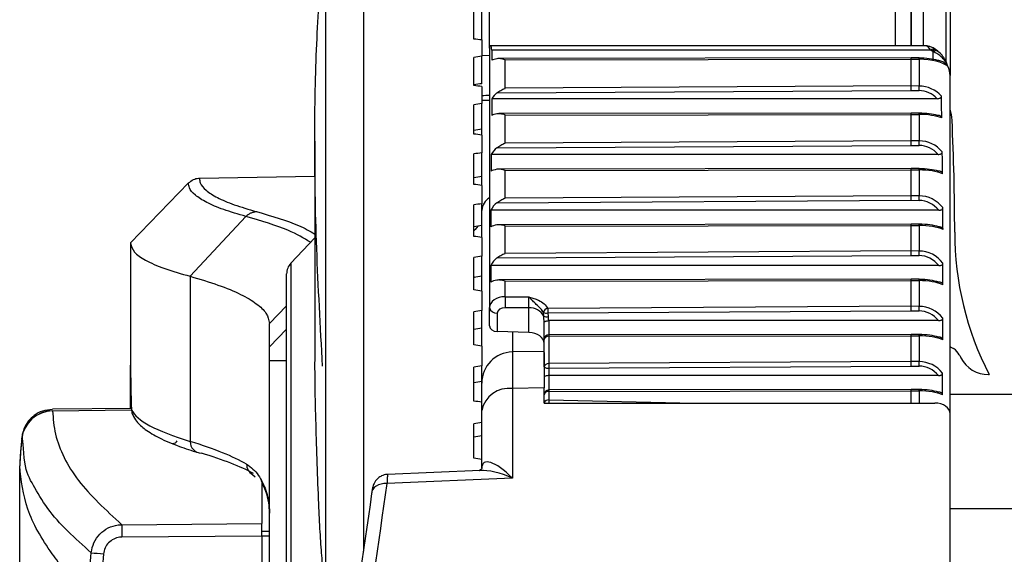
# Model space of a CAD drawing. Header units: millimetres. Extents: x 0 to 420, y 0 to 297.
# Tile 60 of 69: x 285.44 to 289.7, y 254.11 to 256.43. Entities that reach past the tile are written whole.
import ezdxf

# ---------------------------------------------------------------- set-up
doc = ezdxf.new("R2010")
doc.units = ezdxf.units.MM

msp = doc.modelspace()

# ---------------------------------------------------------------- linework, layer by layer
at = {"color": 7, "linetype": 'Continuous', "lineweight": 25}
for p, q in [((286.92815, 258.03647), (286.92815, 254.12649)), ((286.76521, 251.8425), (286.76521, 257.86775)), ((289.44957, 256.24457), (289.44957, 257.36458)), ((289.46645, 257.37808), (289.46645, 256.18499)), ((289.29762, 256.31372), (289.29762, 257.32151)), ((289.35054, 256.31372), (289.35054, 257.30861)), ((287.40676, 256.34247), (287.40676, 256.45908)), ((287.44052, 256.33877), (287.44052, 256.46423)), ((287.44052, 256.33877), (287.44052, 256.26831)), ((289.36, 256.31372), (287.47429, 256.31372)), ((287.47429, 256.3111), (287.47429, 255.18025)), ((289.38324, 256.29426), (287.48393, 256.29426)), ((289.38876, 256.29037), (289.38324, 256.29426)), ((289.39374, 256.28674), (289.38876, 256.29037)), ((289.40266, 256.29784), (289.40178, 256.29838)), ((289.40818, 256.29396), (289.40266, 256.29784)), ((289.4139, 256.28915), (289.40584, 256.29559)), ((287.40676, 256.14106), (287.40676, 256.26301)), ((287.44052, 256.27188), (287.47429, 256.2723)), ((287.44052, 256.14923), (287.44052, 256.26831)), ((289.2976, 256.26087), (287.51427, 256.25802)), ((287.54146, 256.25213), (289.29762, 256.25493)), ((287.54146, 256.12921), (287.54146, 256.25213)), ((289.33245, 256.26077), (289.2976, 256.26087)), ((289.29762, 256.13939), (289.29762, 256.25493)), ((289.29762, 256.25493), (289.33257, 256.25484)), ((289.33257, 256.25484), (289.33257, 256.13905)), ((289.45582, 256.22468), (289.45582, 256.22508)), ((289.46645, 254.72063), (289.46645, 256.18499)), ((287.44052, 256.13711), (287.44052, 256.0636)), ((287.50569, 256.10926), (289.29759, 256.11964)), ((289.29762, 256.13939), (287.54146, 256.12921)), ((289.29759, 256.11964), (289.33239, 256.11931)), ((289.33257, 256.13905), (289.29762, 256.13939)), ((287.44052, 256.0783), (287.47429, 256.07791)), ((287.44052, 255.95238), (287.44052, 256.0636)), ((289.41049, 256.08434), (287.48379, 256.08434)), ((287.40676, 255.9312), (287.40676, 256.05815)), ((289.2976, 256.02232), (287.51425, 256.01961)), ((289.33244, 256.02224), (289.2976, 256.02232)), ((287.54146, 256.01372), (289.29762, 256.01639)), ((287.54146, 255.89213), (287.54146, 256.01372)), ((289.29762, 255.90229), (289.29762, 256.01639)), ((289.29762, 256.01639), (289.33257, 256.0163)), ((289.33257, 256.0163), (289.33257, 255.90195)), ((287.44052, 255.92702), (287.44052, 255.95238)), ((286.71794, 255.90124), (286.71794, 254.99411)), ((287.44052, 255.92702), (287.44052, 255.85066)), ((289.29762, 255.90229), (287.54146, 255.89213)), ((289.33257, 255.90195), (289.29762, 255.90229)), ((287.44052, 255.7476), (287.44052, 255.85066)), ((287.50561, 255.87213), (289.29759, 255.88249)), ((289.29759, 255.88249), (289.33239, 255.88215)), ((287.40676, 255.71347), (287.40676, 255.84508)), ((289.41422, 255.84316), (287.48171, 255.84316)), ((289.2976, 255.78203), (287.51425, 255.77934)), ((287.54146, 255.77345), (289.29762, 255.7761)), ((287.54146, 255.65415), (287.54146, 255.77345)), ((289.33244, 255.78194), (289.2976, 255.78203)), ((289.29762, 255.66437), (289.29762, 255.7761)), ((289.29762, 255.7761), (289.33257, 255.77601)), ((289.33257, 255.77601), (289.33257, 255.66404)), ((286.21912, 255.74021), (286.21917, 255.74021)), ((286.21917, 255.74021), (286.71794, 255.74891)), ((287.44052, 255.70907), (287.44052, 255.7476)), ((286.17173, 255.71961), (285.92107, 255.46004)), ((287.44052, 255.70907), (287.44052, 255.63007)), ((287.50585, 255.6343), (289.29759, 255.64474)), ((289.29762, 255.66437), (287.54146, 255.65415)), ((289.29759, 255.64474), (289.33239, 255.6444)), ((289.33257, 255.66404), (289.29762, 255.66437)), ((287.40676, 255.48848), (287.40676, 255.62437)), ((287.44052, 255.53546), (287.44052, 255.63007)), ((289.41724, 255.60149), (287.48021, 255.60149)), ((286.42054, 255.57467), (286.17958, 255.31592)), ((287.44052, 255.48386), (287.44052, 255.53546)), ((289.2976, 255.54193), (287.51426, 255.53917)), ((287.54146, 255.53328), (289.29762, 255.536)), ((287.54146, 255.41517), (287.54146, 255.53328)), ((289.33244, 255.54184), (289.2976, 255.54193)), ((289.29762, 255.42545), (289.29762, 255.536)), ((289.29762, 255.536), (289.33257, 255.53591)), ((289.33257, 255.53591), (289.33257, 255.42511)), ((286.71794, 255.48296), (286.61452, 255.37207)), ((287.44052, 255.48386), (287.44052, 255.40244)), ((285.92107, 255.46004), (285.92107, 255.45909)), ((285.92107, 255.45909), (285.92107, 254.9315)), ((289.29762, 255.42545), (287.54146, 255.41517)), ((289.33257, 255.42511), (289.29762, 255.42545)), ((287.40676, 255.25682), (287.40676, 255.39664)), ((287.44052, 255.31653), (287.44052, 255.40244)), ((287.50602, 255.39545), (289.29759, 255.40593)), ((289.29759, 255.40593), (289.33239, 255.40559)), ((286.61452, 255.37207), (286.61452, 251.83347)), ((289.41759, 255.36202), (287.48008, 255.36202)), ((286.17958, 255.31592), (286.17958, 254.60122)), ((286.59638, 251.82798), (286.59638, 255.32601)), ((287.41103, 255.31147), (287.40676, 255.3086)), ((287.44052, 255.25201), (287.44052, 255.31653)), ((289.2976, 255.30302), (287.51426, 255.3002)), ((287.54146, 255.29431), (289.29762, 255.29708)), ((289.33245, 255.30292), (289.2976, 255.30302)), ((289.29762, 255.18617), (289.29762, 255.29708)), ((289.29762, 255.29708), (289.33257, 255.29699)), ((289.33257, 255.29699), (289.33257, 255.18583)), ((287.54146, 255.22758), (287.54146, 255.29431)), ((287.44052, 255.25201), (287.44052, 255.16838)), ((287.54146, 255.22758), (287.64347, 255.2267)), ((286.59638, 255.18876), (286.5221, 255.1121)), ((287.44052, 255.09142), (287.44052, 255.16838)), ((287.47429, 255.10079), (287.47429, 255.18025)), ((287.64429, 255.17894), (287.54105, 255.17983)), ((287.64429, 255.07313), (287.64429, 255.17894)), ((289.29762, 255.18617), (287.72581, 255.17696)), ((289.33257, 255.18583), (289.29762, 255.18617)), ((287.40676, 255.01915), (287.40676, 255.16251)), ((287.50746, 255.15637), (287.50746, 255.07651)), ((287.70841, 255.14339), (287.70681, 255.15889)), ((287.72592, 255.15747), (289.29759, 255.16667)), ((287.72592, 255.15747), (287.72799, 255.14188)), ((289.29759, 255.16667), (289.33239, 255.16633)), ((286.5221, 255.00993), (286.5221, 255.1121)), ((286.5221, 255.00993), (286.59638, 255.08659)), ((287.44052, 255.01415), (287.44052, 255.09142)), ((287.71065, 255.04198), (287.71065, 255.11531)), ((289.41659, 255.12398), (287.7309, 255.12398)), ((287.7309, 255.12398), (287.7309, 255.06224)), ((287.64429, 255.07313), (287.50746, 255.07651)), ((287.57323, 255.07489), (287.57323, 254.98344)), ((287.71065, 254.92373), (287.71065, 255.04198)), ((287.7308, 255.0563), (289.29762, 255.05878)), ((287.7308, 255.0563), (287.7308, 254.93806)), ((289.2976, 255.06472), (287.73087, 255.06224)), ((289.33245, 255.06462), (289.2976, 255.06472)), ((289.29762, 254.94721), (289.29762, 255.05878)), ((289.29762, 255.05878), (289.33257, 255.05869)), ((289.33257, 255.05869), (289.33257, 254.94687)), ((287.44052, 255.01415), (287.44052, 254.92855)), ((287.71055, 254.99102), (287.57313, 254.98856)), ((285.92107, 254.74331), (285.92107, 254.9315)), ((286.5221, 251.78883), (286.5221, 254.9522)), ((286.5221, 254.9522), (286.59638, 254.9522)), ((287.40676, 254.77611), (287.40676, 254.92261)), ((287.44052, 254.87291), (287.44052, 254.92855)), ((289.29762, 254.94721), (287.7308, 254.93806)), ((287.7309, 254.91849), (289.29759, 254.92764)), ((287.7309, 254.91849), (287.7309, 254.88621)), ((289.29759, 254.92764), (289.33239, 254.9273)), ((289.33257, 254.94687), (289.29762, 254.94721)), ((287.44052, 254.85351), (287.44052, 254.87291)), ((289.41566, 254.88621), (287.7309, 254.88621)), ((287.7309, 254.88621), (287.7309, 254.82392)), ((289.43377, 254.80344), (289.43377, 254.89736)), ((289.63244, 254.89037), (289.63528, 254.89037)), ((287.71065, 254.83281), (287.57323, 254.83034)), ((287.57323, 254.83034), (287.57323, 254.44258)), ((287.71065, 254.76755), (287.71065, 254.83281)), ((287.7308, 254.81799), (289.29762, 254.82044)), ((287.7308, 254.81799), (287.7308, 254.78077)), ((289.2976, 254.82637), (287.73087, 254.82392)), ((289.33244, 254.82628), (289.2976, 254.82637)), ((289.29762, 254.82044), (289.33257, 254.82035)), ((289.29762, 254.76755), (289.29762, 254.82044)), ((289.33257, 254.82035), (289.33257, 254.76755)), ((326.60853, 254.8045), (289.46645, 254.8045)), ((285.92486, 254.74335), (285.58395, 254.74037)), ((287.71065, 254.76755), (289.4001, 254.76755)), ((287.7308, 254.78077), (288.36046, 254.76755)), ((285.58397, 254.73443), (285.92544, 254.7374)), ((285.58399, 254.73539), (285.58397, 254.73443)), ((285.58397, 254.73443), (285.58398, 254.73351)), ((287.44052, 254.48413), (287.44052, 254.73485)), ((289.46645, 251.97408), (289.46645, 254.72063)), ((287.40676, 254.52836), (287.40676, 254.6776)), ((285.45085, 254.61407), (285.45086, 254.61505)), ((285.4416, 254.49568), (285.4416, 254.49569)), ((285.4416, 254.0705), (285.4416, 254.49568)), ((286.44378, 254.46133), (286.44809, 254.45896)), ((286.44808, 254.45894), (286.46069, 254.44821)), ((287.43279, 254.47605), (287.03336, 254.45864)), ((286.48833, 254.42722), (286.48833, 254.24598)), ((287.57323, 254.44258), (287.03013, 254.4189)), ((326.60853, 254.31002), (289.46645, 254.31002)), ((285.88365, 254.24113), (286.48833, 254.24598)), ((286.48833, 254.19215), (286.48833, 254.24598)), ((286.48833, 254.19215), (285.88365, 254.1873)), ((286.48833, 254.21319), (286.5221, 254.2126)), ((286.48833, 254.19242), (286.5221, 254.19242)), ((286.48833, 254.19215), (286.48833, 251.92842))]:
    msp.add_line(p, q, dxfattribs=at)
at = {"color": 7, "linetype": 'Continuous', "lineweight": 25, "flags": 128}
for points in [[(287.42376, 255.53263), (287.41209, 255.51807), (287.40676, 255.51293)], [(289.46645, 255.01177), (289.47, 255.00977), (289.48147, 255.00294)], [(287.03013, 254.4189), (287.01719, 254.41881), (287.00479, 254.41692), (286.99338, 254.41331), (286.9834, 254.40812), (286.97521, 254.40154), (286.96914, 254.39381), (286.9654, 254.38524), (286.96414, 254.37614)]]:
    msp.add_lwpolyline(points, dxfattribs=at)
at = {"color": 7, "linetype": 'Continuous', "lineweight": 25}
for centre, radius, start, end in [((289.36169, 256.29068), 0.02298, 63.16516, 91.57848), ((289.39605, 256.28038), 0.01889, 72.3425, 132.72363), ((289.40107, 256.27803), 0.01744, 65.87384, 134.93553), ((289.40598, 256.27355), 0.018, 62.75752, 132.85614), ((289.23979, 256.25589), 0.09278, 359.35284, 3.01886), ((283.07314, 256.18522), 6.25959, 359.396665, 359.57742), ((289.23959, 256.0173), 0.09298, 359.38232, 3.04043), ((289.27229, 255.98156), 0.20259, 2.73913, 16.58308), ((279.35656, 255.50716), 10.12966, 0, 2.739125), ((283.1194, 255.94753), 6.21334, 359.397102, 359.579683), ((289.23956, 255.777), 0.09302, 359.38731, 3.04414), ((287.50966, 255.59585), 0.06933, 120.67276, 175.65705), ((282.97041, 255.7115), 6.36234, 359.395691, 359.572514), ((289.23966, 255.53693), 0.09291, 359.37158, 3.0325), ((290.83684, 255.50716), 1.35062, 180, 207.17239), ((282.85944, 255.47399), 6.47331, 359.394638, 359.567396), ((286.66391, 255.32601), 0.06753, 137, 180), ((289.23974, 255.29803), 0.09284, 359.36049, 3.0244), ((289.2843, 255.18865), 1.74327, 178.72032, 180.28974), ((287.50366, 255.18608), 0.02994, 191.22551, 277.30015), ((287.64902, 255.11189), 0.06722, 27.94774, 94.03673), ((287.73011, 255.15342), 0.02393, 100.34427, 166.79559), ((298.54975, 255.22611), 10.82405, 180.260137, 180.36334), ((282.83831, 255.23497), 6.49444, 359.394438, 359.566442), ((287.71898, 255.19339), 0.03659, 250.57114, 280.92965), ((287.72052, 255.17267), 0.03168, 247.52162, 283.6472), ((287.7309, 255.04198), 0.02026, 90.09071, 180), ((287.72834, 255.03842), 0.01805, 82.17488, 168.63699), ((287.88535, 255.05734), 0.15455, 178.18542, 180.38555), ((289.23975, 255.05973), 0.09282, 359.35843, 3.0229), ((289.44574, 254.94563), 0.06753, 26.59793, 58.05956), ((287.57558, 254.85351), 0.13506, 91.14053, 180.00115), ((290.41189, 255.4294), 1.01297, 206.59793, 207.39631), ((289.63244, 255.02544), 0.13506, 207.39631, 270), ((287.72834, 254.92017), 0.01805, 82.17488, 168.63699), ((287.72618, 254.94199), 0.02397, 229.60931, 281.36905), ((298.43785, 254.98631), 10.70716, 180.258223, 180.36294), ((282.90844, 254.99512), 6.42431, 359.395103, 359.569633), ((287.55801, 254.71154), 0.11978, 82.69985, 168.77449), ((287.7309, 254.80366), 0.02026, 90.08966, 180), ((287.72834, 254.80011), 0.01805, 82.17488, 168.63699), ((287.88543, 254.81902), 0.15463, 178.1824, 180.38142), ((289.23971, 254.82138), 0.09287, 359.36529, 3.02798), ((287.72848, 254.76242), 0.0185, 82.78742, 163.88611), ((288.2563, 254.75647), 0.52607, 177.35212, 178.79245), ((285.58494, 254.59956), 0.13488, 90.41075, 173.82145), ((285.58495, 254.59862), 0.13489, 90.41461, 173.82073), ((285.97619, 254.73695), 0.05025, 179.8111, 204.79027), ((287.62088, 254.38321), 2.18218, 173.95163, 177.04549), ((286.10505, 254.61324), 0.02027, 270.45949, 330.36316), ((286.22781, 254.59903), 0.04828, 177.40105, 269.52064), ((286.4729, 254.50211), 0.04978, 179.05311, 240.13497), ((287.74424, 254.21421), 1.86079, 179.1712, 180.8288), ((287.72967, 273.88018), 19.85915, 264.281638, 264.435221)]:
    msp.add_arc(centre, radius, start, end, dxfattribs=at)
for centre, major_axis, ratio, start_param, end_param in [((292.78044, 252.29783), (29.37704, -3.90074), 0.113671, 1.7686556, 1.7698245), ((287.54182, 259.92728), (0, 7.05537), 0.0095716, 2.111722, 2.1189571), ((289.38494, 256.24618), (-0.02744, 0.06705), 0.2935176, 5.3849715, 6.1200139), ((289.33139, 258.99817), (0, 7.05537), 0.0095716, 4.3123765, 4.3179329), ((292.78044, 253.85762), (29.37717, 4.07289), 0.1067404, 1.7387658, 1.7399346), ((287.54182, 256.23985), (0.06753, 0), 0.3051721, 2.1341603, 2.5934319), ((289.29759, 256.24061), (0.00001, 0.02026), 0.0019357, 5.4977881, 6.2831894), ((289.33139, 256.22501), (0.1148, 0), 0.3051721, 0.7837965, 1.5620697), ((289.33139, 256.20548), (0.13506, 0), 0.3654623, 0.3994609, 1.5620697), ((289.33139, 256.23278), (0.12804, -0.07505), 0.5728478, 0.3239339, 0.7233333), ((292.55926, 253.82731), (28.26047, 3.91807), 0.1067404, 1.738111, 1.7393259), ((292.78044, 252.26294), (29.37717, -4.07289), 0.1067404, 1.7683609, 1.7695297), ((287.54182, 256.04611), (0, 0.07474), 0.903507, 0.564546, 1.0338855), ((289.29759, 256.12506), (0.00004, 0.02026), 0.0005365, 4.441475, 5.4977947), ((289.33139, 255.99225), (0, 0.12706), 0.903507, 5.523124, 6.2744587), ((289.33139, 255.99767), (0, 0.14139), 0.9552517, 5.4751629, 6.2744587), ((292.78044, 253.89032), (29.37737, 4.23354), 0.0995432, 1.7392192, 1.7403881), ((287.41797, 256.14611), (1.93564, 0.02495), 0.0246656, 4.7237237, 4.7411716), ((287.54182, 253.3829), (0, 5.28158), 0.0127862, 1.0338855, 1.0497372), ((289.33139, 248.79696), (0, 10.56316), 0.0127862, 5.462898, 5.4751629), ((289.29759, 256.00206), (0.00001, 0.02026), 0.0019618, 5.4977875, 6.2831813), ((289.33139, 255.98828), (0.1148, 0), 0.2902111, 0.7951309, 1.5620697), ((287.54182, 256.00231), (0.06753, 0), 0.2902111, 2.1263432, 2.6205335), ((289.33139, 255.96866), (0.13506, 0), 0.3527454, 0.7505091, 1.5620697), ((292.55926, 253.85877), (28.26066, 4.07261), 0.0995432, 1.7385645, 1.7397794), ((292.78044, 252.23024), (29.37737, -4.23354), 0.0995432, 1.7679074, 1.7690762), ((289.29759, 255.88796), (0.00004, 0.02026), 0.0005409, 4.4388038, 5.4977949), ((289.33139, 255.76085), (0, 0.1411), 0.9571858, 5.4377306, 6.2744587), ((292.78044, 253.92075), (29.37762, 4.38236), 0.0921007, 1.7398252, 1.740994), ((287.54182, 255.80917), (0, 0.07458), 0.9055431, 0.5658604, 1.0975985), ((289.33139, 255.75538), (0, 0.12678), 0.9055431, 5.4772143, 6.2744587), ((289.33139, 250.41977), (0, 8.19228), 0.0164865, 5.422348, 5.4377306), ((287.54182, 253.97641), (0, 4.09614), 0.0164865, 1.0975985, 1.1173753), ((287.54182, 255.76218), (0.06753, 0), 0.2876616, 2.1250228, 2.6881716), ((289.29759, 255.76177), (0.00001, 0.02026), 0.0019662, 5.4977874, 6.2831814), ((289.33139, 255.74829), (0.1148, 0), 0.2876616, 0.7455815, 1.5620697), ((289.33139, 255.72866), (0.13506, 0), 0.3505784, 0.709959, 1.5620697), ((292.55926, 253.88804), (28.2609, 4.21578), 0.0921007, 1.7391705, 1.7403854), ((292.78044, 252.19982), (29.37762, -4.38236), 0.0921007, 1.7673014, 1.7684703), ((289.29759, 255.65005), (0.00004, 0.02026), 0.0005271, 4.447235, 5.4977943), ((289.33139, 255.51672), (0, 0.12768), 0.8991268, 5.4384327, 6.2744587), ((289.33139, 255.52203), (0, 0.14201), 0.9510877, 5.4059622, 6.2744587), ((292.78044, 253.94881), (29.37791, 4.51909), 0.0844339, 1.7405759, 1.7417448), ((287.54182, 249.76807), (0, 14.24545), 0.0047405, 1.1488968, 1.1544199), ((287.54182, 255.57074), (0, 0.07511), 0.8991268, 0.5617091, 1.1488968), ((289.33139, 237.3989), (0, 28.4909), 0.0047405, 5.4016574, 5.4059622), ((292.55926, 253.91504), (28.26118, 4.34731), 0.0844339, 1.7399212, 1.7411361), ((287.54182, 255.52155), (0.06753, 0), 0.2956813, 2.1291879, 2.7252162), ((289.29759, 255.52167), (0.00001, 0.02026), 0.0019522, 5.4977877, 6.2831893), ((289.33139, 255.50722), (0.1148, 0), 0.2956813, 0.7207132, 1.5620697), ((289.33139, 255.48764), (0.13506, 0), 0.3573952, 0.6892685, 1.5620697), ((292.78044, 252.17175), (29.37791, -4.51909), 0.0844339, 1.7665507, 1.7677196), ((289.29759, 255.41113), (0.00004, 0.02026), 0.0005173, 4.4532004, 5.4977939), ((289.33139, 255.28246), (0, 0.14265), 0.9467847, 5.4022216, 6.2744587), ((292.78044, 253.97444), (29.37824, 4.64347), 0.0765639, 1.7414624, 1.7426312), ((287.54182, 255.33144), (0, 0.07549), 0.8946047, 0.5587672, 1.1536638), ((289.33139, 255.27727), (0, 0.12833), 0.8946047, 5.4337982, 6.2744587), ((287.54182, 262.77715), (0, 18.30259), 0.0036897, 1.9879288, 1.9922023), ((289.33139, 278.66909), (0, 36.60519), 0.0036897, 4.0192256, 4.0225564), ((292.55926, 253.93969), (28.2615, 4.46696), 0.0765639, 1.7408076, 1.7420225), ((287.54182, 255.28226), (0.06753, 0), 0.3013082, 2.1321303, 2.7201867), ((289.29759, 255.28276), (0.00001, 0.02026), 0.0019424, 5.497788, 6.2831894), ((289.33139, 255.26763), (0.1148, 0), 0.3013082, 0.7255338, 1.5620697), ((289.33139, 255.24808), (0.13506, 0), 0.362178, 0.6931634, 1.5620697), ((292.78044, 252.14612), (29.37824, -4.64347), 0.0765639, 1.7656643, 1.7668331), ((287.54182, 255.17983), (0.06753, -0.00083), 0.7070529, 1.5847583, 3.1503186), ((287.64311, 255.20283), (-0.00058, 0.03377), 0.0320632, 3.9261352, 5.4968402), ((292.78044, 253.99757), (29.37858, 4.75528), 0.0685118, 1.7424743, 1.7436431), ((287.54123, 255.15596), (0.03376, -0.00083), 0.7068915, 1.593475, 3.1590353), ((289.29759, 255.17185), (0.00004, 0.02026), 0.0005155, 4.4543076, 5.4977938), ((289.33139, 255.04306), (0, 0.14277), 0.945987, 5.4131081, 6.2744587), ((287.64311, 255.10397), (0, 0.15436), 0.4374984, 4.712389, 4.9706211), ((287.64311, 255.0988), (0, 0.16868), 0.5204466, 4.8620712, 4.9706211), ((289.33139, 255.03789), (0, 0.12845), 0.8937669, 5.4469469, 6.2744587), ((289.33139, 271.67354), (0, 25.65021), 0.0052655, 4.0068828, 4.0116698), ((292.55926, 253.96194), (28.26183, 4.57452), 0.0685118, 1.7418196, 1.7430345), ((287.50805, 255.10038), (0.03376, -0.00083), 0.7068915, 3.1590353, 4.7123784), ((287.7309, 255.10137), (0, 0.02262), 0.8956914, 0, 0.0484721), ((287.64311, 255.02541), (0.06752, -0.00167), 0.7068915, 0.0174427, 1.5707857), ((289.29759, 255.04446), (0.00001, 0.02026), 0.0019406, 5.497788, 6.2831812), ((289.33139, 255.02921), (0.1148, 0), 0.3023484, 0.7405121, 1.5620697), ((289.33139, 255.00966), (0.13506, 0), 0.3630621, 0.7055061, 1.5620697), ((292.78044, 252.123), (29.37858, -4.75528), 0.0685118, 1.7646523, 1.7658212), ((292.78044, 254.01812), (29.37893, 4.85436), 0.0602982, 1.7436004, 1.7447693), ((289.29759, 254.93288), (0.00004, 0.02026), 0.0005216, 4.4505982, 5.4977941), ((289.33139, 254.79926), (0, 0.12805), 0.8965755, 5.4589005, 6.2744587), ((289.33139, 254.8045), (0, 0.14237), 0.9486606, 5.4228981, 6.2744587), ((292.67418, 254.79783), (5.45383, -4.08623), 0.9746097, 3.7840222, 3.802398), ((287.7309, 254.88016), (0.02026, 0), 0.2988585, 1.5707963, 3.1415927), ((292.55926, 253.98171), (28.26216, 4.66983), 0.0602982, 1.7429457, 1.7441606), ((289.29759, 254.80611), (0.00001, 0.02026), 0.0019467, 5.4977879, 6.2831894), ((289.33139, 254.79128), (0.1148, 0), 0.2988585, 0.7465115, 1.5620697), ((289.33139, 254.77172), (0.13506, 0), 0.3600957, 0.7105091, 1.5620697), ((292.78044, 252.10244), (29.37893, -4.85436), 0.0602982, 1.7635262, 1.7646951), ((289.39892, 254.71979), (0.06752, 0.00167), 0.7068915, 6.2657426, 7.8190857), ((292.67418, 254.64094), (6.7531, -0.1182), 0.0824453, 3.1809864, 3.4206192), ((292.78044, 254.03605), (29.37927, 4.94052), 0.0519439, 1.7448285, 1.7459973), ((292.55926, 253.99896), (28.26249, 4.75272), 0.0519439, 1.7441737, 1.7453886), ((277.57424, 254.5479), (8.94785, -0.15872), 0.0835378, 0.150351, 0.2790654), ((277.57335, 254.49743), (8.9985, -0.15871), 0.0830679, 0.1642942, 0.2790486), ((287.57558, 254.34709), (-0.1261, 0.16131), 0.2999952, 5.0962773, 6.6496203), ((292.78044, 252.08451), (29.37927, -4.94052), 0.0519439, 1.7622982, 1.763467), ((287.57558, 254.34709), (0.19549, -0.10526), 0.3824318, 1.7856801, 2.5711043), ((354.12625, 250.27531), (67.45325, 1.66459), 0.7068915, 3.0197397, 3.0361245), ((354.12743, 250.22757), (67.52079, 1.66459), 0.7068919, 3.0197571, 3.0361419)]:
    msp.add_ellipse(centre, major_axis=major_axis, ratio=ratio, start_param=start_param, end_param=end_param, dxfattribs=at)
for points, knots in [([(287.47429, 256.30229), (287.47429, 256.44064), (287.47429, 256.7183), (287.47429, 257.03522), (287.47429, 257.23878), (287.47429, 257.31753), (287.47429, 257.34442)], [0, 0, 0, 0, 0.3449842, 0.6923566, 0.8949459, 1, 1, 1, 1]), ([(289.23045, 256.31372), (289.23045, 256.44148), (289.23045, 256.71337), (289.23045, 257.00035), (289.23045, 257.2074), (289.23045, 257.28192), (289.23045, 257.32197)], [0, 0, 0, 0, 0.3275246, 0.6970065, 0.8371476, 1, 1, 1, 1]), ([(289.29762, 257.22632), (289.29762, 257.2121), (289.29762, 257.14929), (289.29762, 256.96345), (289.29762, 256.6781), (289.29762, 256.42731), (289.29762, 256.31785)], [0, 0, 0, 0, 0.06268182, 0.27696015, 0.68441434, 1, 1, 1, 1]), ([(286.75211, 254.92683), (286.7424, 255.09928), (286.72299, 255.44416), (286.71538, 255.90996), (286.72315, 256.33311), (286.74244, 256.56604), (286.75211, 256.68277)], [0, 0, 0, 0, 0.250907, 0.5017467, 0.7502899, 1, 1, 1, 1]), ([(287.48393, 256.29426), (287.48347, 256.29882), (287.48254, 256.30792), (287.4775, 256.31413), (287.47453, 256.31401), (287.47433, 256.31158), (287.47429, 256.3111)], [0, 0, 0, 0, 0.2985207, 0.5957565, 0.9204467, 1, 1, 1, 1]), ([(289.40179, 256.29838), (289.39609, 256.30202), (289.38524, 256.30897), (289.37632, 256.31047), (289.37207, 256.31118)], [0, 0, 0, 0, 0.524221, 1, 1, 1, 1]), ([(289.45582, 256.22508), (289.45577, 256.22522), (289.4557, 256.2254), (289.45557, 256.22575), (289.4554, 256.22618), (289.4551, 256.22694), (289.45462, 256.22813), (289.4538, 256.23005), (289.45238, 256.23316), (289.45109, 256.23568), (289.44888, 256.23973), (289.44219, 256.25081), (289.42873, 256.26584), (289.41022, 256.27944), (289.39901, 256.28441), (289.39374, 256.28674)], [0, 0, 0, 0, 0.0052279, 0.0063582, 0.0126965, 0.0208087, 0.0340859, 0.0557905, 0.0912208, 0.1489958, 0.1501164, 0.2451963, 0.5780275, 0.8014535, 1, 1, 1, 1]), ([(289.44208, 256.25638), (289.43765, 256.26376), (289.4284, 256.27914), (289.41463, 256.28906), (289.40747, 256.29423)], [0, 0, 0, 0, 0.4792361, 1, 1, 1, 1]), ([(287.54146, 256.25213), (287.54134, 256.25217), (287.53518, 256.25454), (287.52292, 256.25839), (287.51146, 256.25765), (287.50575, 256.25728)], [0, 0, 0, 0, 0.0102689, 0.507192, 1, 1, 1, 1]), ([(289.45582, 256.22468), (289.45573, 256.22482), (289.45556, 256.22511), (289.45323, 256.22879), (289.44658, 256.23653), (289.43221, 256.24613), (289.41907, 256.24857), (289.4127, 256.24975)], [0, 0, 0, 0, 0.0110185, 0.0228588, 0.2906028, 0.656096, 1, 1, 1, 1]), ([(289.45131, 256.24047), (289.45016, 256.24376), (289.44805, 256.24978), (289.44385, 256.25491), (289.44194, 256.25724)], [0, 0, 0, 0, 0.5454442, 1, 1, 1, 1]), ([(289.45582, 256.22508), (289.45578, 256.22525), (289.45565, 256.22588), (289.45539, 256.22704), (289.45491, 256.22899), (289.45401, 256.23238), (289.45233, 256.23772), (289.44899, 256.24679), (289.44504, 256.25275), (289.44244, 256.25666)], [0, 0, 0, 0, 0.0147506, 0.0535474, 0.0982598, 0.1820736, 0.3457862, 0.5704487, 1, 1, 1, 1]), ([(287.50569, 256.10926), (287.51138, 256.11307), (287.52286, 256.12076), (287.53515, 256.12672), (287.54134, 256.12916), (287.54146, 256.12921)], [0, 0, 0, 0, 0.49098, 0.98975142, 1, 1, 1, 1]), ([(289.41049, 256.08434), (289.41312, 256.08447), (289.41761, 256.08469), (289.42341, 256.08671), (289.42711, 256.08952), (289.42884, 256.09263), (289.42897, 256.09456), (289.42903, 256.09536)], [0, 0, 0, 0, 0.2905546, 0.4946025, 0.700157, 0.8760495, 1, 1, 1, 1]), ([(287.54146, 256.01372), (287.54134, 256.01377), (287.53535, 256.01607), (287.52326, 256.01989), (287.51193, 256.01927), (287.5062, 256.01896)], [0, 0, 0, 0, 0.0104052, 0.4999062, 1, 1, 1, 1]), ([(289.43017, 256.00115), (289.43001, 256.00233), (289.42971, 256.00468), (289.42724, 256.00778), (289.42327, 256.01026), (289.41793, 256.01181), (289.41385, 256.01198), (289.41177, 256.01206)], [0, 0, 0, 0, 0.1838334, 0.3683481, 0.5433482, 0.7678068, 1, 1, 1, 1]), ([(287.50561, 255.87213), (287.51129, 255.87593), (287.5228, 255.88364), (287.53511, 255.88963), (287.54134, 255.89208), (287.54146, 255.89213)], [0, 0, 0, 0, 0.48895573, 0.98977388, 1, 1, 1, 1]), ([(289.41422, 255.84316), (289.41671, 255.84329), (289.42106, 255.8435), (289.42673, 255.84551), (289.43045, 255.84836), (289.43225, 255.85155), (289.43239, 255.85359), (289.43245, 255.85446)], [0, 0, 0, 0, 0.2740851, 0.4792551, 0.6857633, 0.8647498, 1, 1, 1, 1]), ([(287.54146, 255.77345), (287.54134, 255.7735), (287.53538, 255.77579), (287.52332, 255.77961), (287.51201, 255.77901), (287.50628, 255.7787)], [0, 0, 0, 0, 0.0104286, 0.4988055, 1, 1, 1, 1]), ([(289.43382, 255.75952), (289.43366, 255.76075), (289.43333, 255.76321), (289.43077, 255.76644), (289.42694, 255.76881), (289.42182, 255.77041), (289.41794, 255.77059), (289.41574, 255.77069)], [0, 0, 0, 0, 0.1918486, 0.3844512, 0.5660652, 0.7531661, 1, 1, 1, 1]), ([(286.17176, 255.71963), (286.17862, 255.72528), (286.19137, 255.73579), (286.20912, 255.73985), (286.21789, 255.74016), (286.21912, 255.74021)], [0, 0, 0, 0, 0.4998107, 0.9298889, 1, 1, 1, 1]), ([(286.21917, 255.74021), (286.2198, 255.73338), (286.22143, 255.71575), (286.24449, 255.68766), (286.29356, 255.65625), (286.36493, 255.62545), (286.43202, 255.60565), (286.46563, 255.59573)], [0, 0, 0, 0, 0.13614977, 0.35171846, 0.56807871, 0.78364299, 1, 1, 1, 1]), ([(286.42054, 255.57467), (286.38677, 255.58459), (286.3191, 255.60446), (286.24715, 255.63534), (286.19751, 255.6669), (286.17414, 255.69507), (286.17242, 255.7128), (286.17176, 255.71963)], [0, 0, 0, 0, 0.21562091, 0.43203555, 0.64766207, 0.86408096, 1, 1, 1, 1]), ([(287.50585, 255.6343), (287.51157, 255.63813), (287.523, 255.64577), (287.53522, 255.65169), (287.54134, 255.6541), (287.54146, 255.65415)], [0, 0, 0, 0, 0.4950302, 0.9897026, 1, 1, 1, 1]), ([(286.46563, 255.59573), (286.53305, 255.57601), (286.64079, 255.54449), (286.69693, 255.51125), (286.71794, 255.49881)], [0, 0, 0, 0, 0.6258562, 1, 1, 1, 1]), ([(289.41724, 255.60149), (289.41962, 255.60161), (289.42386, 255.60183), (289.42943, 255.6038), (289.43316, 255.60665), (289.435, 255.60986), (289.43517, 255.61192), (289.43525, 255.61282)], [0, 0, 0, 0, 0.26292141, 0.46926368, 0.67677846, 0.85939937, 1, 1, 1, 1]), ([(286.69943, 255.46311), (286.67089, 255.48054), (286.60832, 255.51875), (286.4867, 255.55497), (286.42054, 255.57467)], [0, 0, 0, 0, 0.45606899, 1, 1, 1, 1]), ([(287.54146, 255.53328), (287.54134, 255.53333), (287.53529, 255.53565), (287.52314, 255.53948), (287.51176, 255.53882), (287.50604, 255.53848)], [0, 0, 0, 0, 0.01035515, 0.5022586, 1, 1, 1, 1]), ([(289.43562, 255.51834), (289.43547, 255.51958), (289.43516, 255.52207), (289.43259, 255.52536), (289.42872, 255.52776), (289.42363, 255.52935), (289.41979, 255.52953), (289.41765, 255.52963)], [0, 0, 0, 0, 0.1948074, 0.3904136, 0.5741193, 0.7610669, 1, 1, 1, 1]), ([(285.92107, 255.45909), (285.92441, 255.44619), (285.93083, 255.4214), (285.98292, 255.38478), (286.06093, 255.34975), (286.14073, 255.327), (286.17958, 255.31592)], [0, 0, 0, 0, 0.2602274, 0.5000726, 0.7566382, 1, 1, 1, 1]), ([(287.50602, 255.39545), (287.51174, 255.39926), (287.52313, 255.40686), (287.53528, 255.41274), (287.54134, 255.41512), (287.54146, 255.41517)], [0, 0, 0, 0, 0.4974327, 0.9896514, 1, 1, 1, 1]), ([(289.41759, 255.36202), (289.41995, 255.36214), (289.42418, 255.36236), (289.42974, 255.36432), (289.43346, 255.36715), (289.43531, 255.37033), (289.43549, 255.37237), (289.43557, 255.37325)], [0, 0, 0, 0, 0.2620409, 0.4690274, 0.6771635, 0.8607903, 1, 1, 1, 1]), ([(286.17958, 255.31592), (286.22112, 255.30341), (286.306, 255.27782), (286.40025, 255.23819), (286.4693, 255.19755), (286.51354, 255.15564), (286.51919, 255.12692), (286.5221, 255.1121)], [0, 0, 0, 0, 0.1936363, 0.3957127, 0.5934258, 0.7902057, 1, 1, 1, 1]), ([(287.54146, 255.29431), (287.54134, 255.29436), (287.53523, 255.29671), (287.52302, 255.30055), (287.51159, 255.29984), (287.50587, 255.29949)], [0, 0, 0, 0, 0.0103039, 0.5046649, 1, 1, 1, 1]), ([(289.43528, 255.27933), (289.43514, 255.28056), (289.43486, 255.28303), (289.43232, 255.2863), (289.42848, 255.28869), (289.42336, 255.2903), (289.41948, 255.29048), (289.41728, 255.29058)], [0, 0, 0, 0, 0.1934923, 0.3877819, 0.5702802, 0.7560305, 1, 1, 1, 1]), ([(287.70681, 255.15889), (287.70321, 255.16493), (287.69577, 255.1774), (287.67734, 255.19314), (287.66272, 255.20717), (287.65288, 255.21752), (287.64736, 255.22311), (287.6444, 255.22586), (287.64356, 255.22662), (287.64347, 255.2267)], [0, 0, 0, 0, 0.2499813, 0.5159856, 0.7363559, 0.8600158, 0.9603394, 0.9956595, 1, 1, 1, 1]), ([(287.64347, 255.2267), (287.64362, 255.22666), (287.64471, 255.22636), (287.65222, 255.2243), (287.6668, 255.22018), (287.68914, 255.21163), (287.71201, 255.19785), (287.72121, 255.18393), (287.72581, 255.17696)], [0, 0, 0, 0, 0.00433843, 0.03131594, 0.21585849, 0.42402303, 0.7115706, 1, 1, 1, 1]), ([(289.41659, 255.12398), (289.41898, 255.12411), (289.42324, 255.12432), (289.42883, 255.12628), (289.43255, 255.1291), (289.43437, 255.13225), (289.43455, 255.13426), (289.43463, 255.13512)], [0, 0, 0, 0, 0.2658515, 0.4730524, 0.6814592, 0.8643792, 1, 1, 1, 1]), ([(287.71065, 255.11531), (287.71065, 255.11569), (287.71068, 255.11664), (287.71094, 255.11769), (287.71183, 255.1192), (287.71411, 255.12076), (287.71847, 255.12232), (287.72384, 255.12346), (287.72789, 255.12379), (287.72992, 255.12396)], [0, 0, 0, 0, 0.0431619, 0.1084022, 0.2002978, 0.4235962, 0.6214798, 0.8105739, 1, 1, 1, 1]), ([(289.43421, 255.04145), (289.43407, 255.04267), (289.43379, 255.0451), (289.43129, 255.04833), (289.4275, 255.0507), (289.42234, 255.05233), (289.4184, 255.05252), (289.41613, 255.05262)], [0, 0, 0, 0, 0.19106669, 0.38291011, 0.56344988, 0.74820806, 1, 1, 1, 1]), ([(286.5221, 254.9522), (286.5221, 254.95939), (286.5221, 254.97377), (286.5221, 254.99225), (286.5221, 255.00581), (286.5221, 255.00856), (286.5221, 255.00993)], [0, 0, 0, 0, 0.2500087, 0.5, 0.7499913, 1, 1, 1, 1]), ([(286.71797, 254.99411), (286.71796, 254.99344), (286.71662, 254.89836), (286.72092, 254.67845), (286.72947, 254.44675), (286.73376, 254.33062)], [0, 0, 0, 0, 0.00351839, 0.50057432, 1, 1, 1, 1]), ([(287.57317, 254.98657), (287.57314, 254.98662), (287.573, 254.98678), (287.57295, 254.94561), (287.57313, 254.86877), (287.57323, 254.83034)], [0, 0, 0, 0, 0.1413495, 0.5706761, 1, 1, 1, 1]), ([(287.71065, 254.98618), (287.71065, 254.98425), (287.71065, 254.9799), (287.71065, 254.91553), (287.71065, 254.85405), (287.71065, 254.83281)], [0, 0, 0, 0, 0.3445633, 0.7736077, 1, 1, 1, 1]), ([(285.92107, 254.9315), (285.92112, 254.9238), (285.9212, 254.91245), (285.92145, 254.89152), (285.92154, 254.88478)], [0, 0, 0, 0, 0.6780258, 1, 1, 1, 1]), ([(289.41566, 254.88621), (289.41809, 254.88633), (289.42238, 254.88655), (289.428, 254.88852), (289.43172, 254.89135), (289.43353, 254.8945), (289.4337, 254.89651), (289.43377, 254.89736)], [0, 0, 0, 0, 0.2691455, 0.4759142, 0.6839415, 0.8656236, 1, 1, 1, 1]), ([(287.44052, 254.73485), (287.44052, 254.76367), (287.44052, 254.82131), (287.44052, 254.8522), (287.44052, 254.85207), (287.44052, 254.85203)], [0, 0, 0, 0, 0.4290922, 0.8581851, 1, 1, 1, 1]), ([(289.43377, 254.80344), (289.43363, 254.80465), (289.43334, 254.80708), (289.43083, 254.8103), (289.42704, 254.81266), (289.42189, 254.81429), (289.41794, 254.81448), (289.41566, 254.81458)], [0, 0, 0, 0, 0.19047, 0.3817039, 0.5618986, 0.746935, 1, 1, 1, 1]), ([(285.92413, 254.76158), (285.92438, 254.75494), (285.92486, 254.74215), (285.92558, 254.73875), (285.92593, 254.73712)], [0, 0, 0, 0, 0.5187625, 1, 1, 1, 1]), ([(285.92417, 254.76075), (285.9244, 254.75438), (285.92482, 254.74257), (285.92538, 254.73429), (285.92715, 254.72558), (285.92858, 254.71956), (285.93043, 254.71646), (285.93073, 254.71597)], [0, 0, 0, 0, 0.3817903, 0.7084151, 0.8426141, 0.9749819, 1, 1, 1, 1]), ([(285.58347, 254.73891), (285.56873, 254.73791), (285.54034, 254.73598), (285.50522, 254.71603), (285.48034, 254.69233), (285.46478, 254.66829), (285.45603, 254.64657), (285.45201, 254.6294), (285.4507, 254.61892), (285.45047, 254.61511), (285.45047, 254.61504)], [0, 0, 0, 0, 0.2191321, 0.421732, 0.5896032, 0.7314094, 0.8479313, 0.9378161, 0.9988061, 1, 1, 1, 1]), ([(285.58398, 254.73351), (285.58646, 254.69988), (285.59144, 254.63261), (285.63052, 254.53202), (285.70888, 254.40123), (285.81439, 254.30457), (285.88365, 254.24113)], [0, 0, 0, 0, 0.2036202, 0.4072406, 0.6109477, 1, 1, 1, 1]), ([(285.93042, 254.71621), (285.93576, 254.70674), (285.94944, 254.68249), (285.98605, 254.6506), (286.04483, 254.61556), (286.12116, 254.58279), (286.1855, 254.56188), (286.21333, 254.55283)], [0, 0, 0, 0, 0.12432879, 0.31844221, 0.55373495, 0.8070048, 1, 1, 1, 1]), ([(285.45102, 254.62113), (285.44905, 254.60135), (285.44509, 254.56185), (285.44276, 254.52224), (285.4416, 254.50245)], [0, 0, 0, 0, 0.5005685, 1, 1, 1, 1]), ([(285.75093, 254.11986), (285.68153, 254.18201), (285.57576, 254.27674), (285.49796, 254.41771), (285.45673, 254.48704), (285.45676, 254.63332), (285.45085, 254.61314), (285.45085, 254.61314)], [0, 0, 0, 0, 0.3887669, 0.5925279, 0.7962893, 0.9999993, 1, 1, 1, 1]), ([(285.45085, 254.61314), (285.45085, 254.61314), (285.45085, 254.61345), (285.45085, 254.61376), (285.45085, 254.61407)], [0, 0, 0, 0, 0.0003655, 1, 1, 1, 1]), ([(285.74057, 253.9182), (285.73826, 253.92185), (285.72405, 253.94432), (285.66409, 254.00686), (285.56099, 254.13717), (285.46191, 254.30867), (285.44837, 254.43332), (285.4416, 254.49568)], [0, 0, 0, 0, 0.0117013, 0.0722088, 0.3141935, 0.6568871, 1, 1, 1, 1]), ([(286.42313, 254.50293), (286.4326, 254.49635), (286.461, 254.4766), (286.49498, 254.42542), (286.51748, 254.35849), (286.52208, 254.31195), (286.5221, 254.29071), (286.5221, 254.2904)], [0, 0, 0, 0, 0.1493418, 0.4481308, 0.7478527, 0.996344, 1, 1, 1, 1]), ([(287.4407, 254.4868), (287.4407, 254.48687), (287.4408, 254.4883), (287.4395, 254.48003), (287.42776, 254.47559), (287.43089, 254.47584), (287.43134, 254.47587)], [0, 0, 0, 0, 0.0162314, 0.334455, 0.9045023, 1, 1, 1, 1]), ([(287.03343, 254.45797), (287.03192, 254.45812), (287.02294, 254.45901), (287.00808, 254.45331), (286.99212, 254.44334), (286.98131, 254.43152), (286.97449, 254.41999), (286.97043, 254.40963), (286.96744, 254.39835), (286.96562, 254.38946), (286.9645, 254.38053), (286.96426, 254.37864)], [0, 0, 0, 0, 0.03451828, 0.20553886, 0.34548577, 0.46604831, 0.57095392, 0.66242843, 0.76104881, 0.94937703, 1, 1, 1, 1]), ([(287.0334, 254.45758), (287.03304, 254.45698), (287.03225, 254.45565), (287.03108, 254.43937), (287.03037, 254.4241), (287.03013, 254.4189)], [0, 0, 0, 0, 0.3517331, 0.7792131, 1, 1, 1, 1]), ([(286.5221, 254.2904), (286.5221, 254.29062), (286.52209, 254.30594), (286.51929, 254.35727), (286.50035, 254.40061), (286.48707, 254.43097)], [0, 0, 0, 0, 0.0043932, 0.3024937, 1, 1, 1, 1]), ([(286.73376, 254.33062), (286.73571, 254.28951), (286.73958, 254.20764), (286.74683, 254.10431), (286.75479, 254.02013), (286.76309, 253.96086), (286.77008, 253.92821), (286.77372, 253.92635), (286.77497, 253.92571)], [0, 0, 0, 0, 0.1821095, 0.3625692, 0.5439295, 0.7247964, 0.9055522, 1, 1, 1, 1]), ([(285.75093, 254.11986), (285.75391, 254.1347), (285.75987, 254.16439), (285.78678, 254.20207), (285.8235, 254.22902), (285.858, 254.23989), (285.8783, 254.24087), (285.88365, 254.24113)], [0, 0, 0, 0, 0.2296881, 0.4595969, 0.6887793, 0.9180889, 1, 1, 1, 1]), ([(285.88365, 254.1873), (285.88043, 254.18715), (285.86821, 254.18661), (285.84744, 254.18015), (285.82535, 254.16402), (285.8092, 254.14139), (285.80567, 254.12355), (285.80391, 254.11462)], [0, 0, 0, 0, 0.08210774, 0.31165455, 0.54070711, 0.77036972, 1, 1, 1, 1]), ([(285.74057, 253.9182), (285.74077, 253.93597), (285.7415, 254.0033), (285.74693, 254.07044), (285.75093, 254.11986)], [0, 0, 0, 0, 0.26388418, 1, 1, 1, 1]), ([(285.80391, 254.11462), (285.80002, 254.06642), (285.79473, 254.00099), (285.79403, 253.93536), (285.79384, 253.91808)], [0, 0, 0, 0, 0.7365741, 1, 1, 1, 1])]:
    msp.add_open_spline(points, degree=3, knots=knots, dxfattribs=at)
msp.add_open_spline([(286.42054, 255.57467), (286.42365, 255.57767), (286.42987, 255.58366), (286.44104, 255.59007), (286.45306, 255.59449), (286.46144, 255.59531), (286.46563, 255.59573)], degree=3, dxfattribs=at)

doc.saveas('drawing.dxf')
